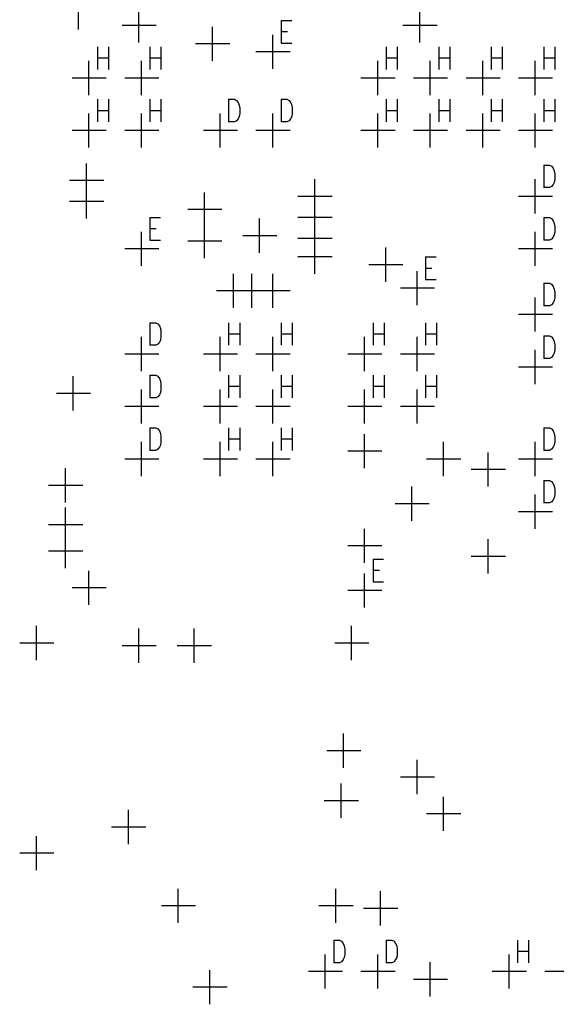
# Model space of a CAD drawing. Extents: x 11.9 to 28.1, y 10.8 to 21.2.
# Tile 7 of 26: x 18.6 to 19.6, y 16.8 to 18.7. Entities that reach past the tile are written whole.
import ezdxf

# ---------------------------------------------------------------- set-up
doc = ezdxf.new("R2010")
doc.units = 0
doc.header["$MEASUREMENT"] = 0
doc.layers.add('LAYNR1', color=2, linetype='Continuous')

msp = doc.modelspace()

# ---------------------------------------------------------------- linework, layer by layer
at = {"layer": 'LAYNR1'}
for points in [[(18.71, 18.635), (18.71, 18.7)], [(18.825, 18.61), (18.825, 18.675)], [(19.36, 18.61), (19.36, 18.675)], [(18.793, 18.643), (18.858, 18.643)], [(19.096, 18.652), (19.096, 18.609)], [(19.096, 18.652), (19.116, 18.652)], [(19.328, 18.643), (19.393, 18.643)], [(18.965, 18.575), (18.965, 18.64)], [(19.08, 18.56), (19.08, 18.625)], [(19.096, 18.631), (19.108, 18.631)], [(18.933, 18.608), (18.998, 18.608)], [(19.096, 18.609), (19.116, 18.609)], [(18.746, 18.602), (18.746, 18.559)], [(18.767, 18.602), (18.767, 18.559)], [(18.846, 18.602), (18.846, 18.559)], [(18.867, 18.602), (18.867, 18.559)], [(19.048, 18.593), (19.113, 18.593)], [(19.296, 18.602), (19.296, 18.559)], [(19.317, 18.602), (19.317, 18.559)], [(19.396, 18.602), (19.396, 18.559)], [(19.417, 18.602), (19.417, 18.559)], [(19.496, 18.602), (19.496, 18.559)], [(19.517, 18.602), (19.517, 18.559)], [(19.596, 18.602), (19.596, 18.559)], [(19.617, 18.602), (19.617, 18.559)], [(18.73, 18.51), (18.73, 18.575)], [(18.746, 18.581), (18.767, 18.581)], [(18.83, 18.51), (18.83, 18.575)], [(18.846, 18.581), (18.867, 18.581)], [(19.28, 18.51), (19.28, 18.575)], [(19.296, 18.581), (19.317, 18.581)], [(19.38, 18.51), (19.38, 18.575)], [(19.396, 18.581), (19.417, 18.581)], [(19.48, 18.51), (19.48, 18.575)], [(19.496, 18.581), (19.517, 18.581)], [(19.58, 18.51), (19.58, 18.575)], [(19.596, 18.581), (19.617, 18.581)], [(18.698, 18.543), (18.763, 18.543)], [(18.798, 18.543), (18.863, 18.543)], [(19.248, 18.543), (19.313, 18.543)], [(19.348, 18.543), (19.413, 18.543)], [(19.448, 18.543), (19.513, 18.543)], [(19.548, 18.543), (19.613, 18.543)], [(18.746, 18.502), (18.746, 18.459)], [(18.767, 18.502), (18.767, 18.459)], [(18.846, 18.502), (18.846, 18.459)], [(18.867, 18.502), (18.867, 18.459)], [(18.996, 18.502), (18.996, 18.459)], [(18.996, 18.502), (19.007, 18.502), (19.011, 18.5), (19.014, 18.496), (19.016, 18.491), (19.017, 18.485), (19.017, 18.475), (19.016, 18.469), (19.014, 18.465), (19.011, 18.461), (19.007, 18.459), (18.996, 18.459)], [(19.096, 18.502), (19.096, 18.459)], [(19.096, 18.502), (19.107, 18.502), (19.111, 18.5), (19.114, 18.496), (19.116, 18.491), (19.117, 18.485), (19.117, 18.475), (19.116, 18.469), (19.114, 18.465), (19.111, 18.461), (19.107, 18.459), (19.096, 18.459)], [(19.296, 18.502), (19.296, 18.459)], [(19.317, 18.502), (19.317, 18.459)], [(19.396, 18.502), (19.396, 18.459)], [(19.417, 18.502), (19.417, 18.459)], [(19.496, 18.502), (19.496, 18.459)], [(19.517, 18.502), (19.517, 18.459)], [(19.596, 18.502), (19.596, 18.459)], [(19.617, 18.502), (19.617, 18.459)], [(18.73, 18.41), (18.73, 18.475)], [(18.746, 18.481), (18.767, 18.481)], [(18.83, 18.41), (18.83, 18.475)], [(18.846, 18.481), (18.867, 18.481)], [(18.98, 18.41), (18.98, 18.475)], [(19.08, 18.41), (19.08, 18.475)], [(19.28, 18.41), (19.28, 18.475)], [(19.296, 18.481), (19.317, 18.481)], [(19.38, 18.41), (19.38, 18.475)], [(19.396, 18.481), (19.417, 18.481)], [(19.48, 18.41), (19.48, 18.475)], [(19.496, 18.481), (19.517, 18.481)], [(19.58, 18.41), (19.58, 18.475)], [(19.596, 18.481), (19.617, 18.481)], [(18.698, 18.443), (18.763, 18.443)], [(18.798, 18.443), (18.863, 18.443)], [(18.948, 18.443), (19.013, 18.443)], [(19.048, 18.443), (19.113, 18.443)], [(19.248, 18.443), (19.313, 18.443)], [(19.348, 18.443), (19.413, 18.443)], [(19.448, 18.443), (19.513, 18.443)], [(19.548, 18.443), (19.613, 18.443)], [(18.725, 18.315), (18.725, 18.38)], [(19.596, 18.377), (19.596, 18.334)], [(19.596, 18.377), (19.607, 18.377), (19.611, 18.375), (19.614, 18.371), (19.616, 18.366), (19.617, 18.36), (19.617, 18.35), (19.616, 18.344), (19.614, 18.34), (19.611, 18.336), (19.607, 18.334), (19.596, 18.334)], [(18.693, 18.348), (18.758, 18.348)], [(19.16, 18.285), (19.16, 18.35)], [(19.58, 18.285), (19.58, 18.35)], [(18.725, 18.275), (18.725, 18.34)], [(18.95, 18.26), (18.95, 18.325)], [(18.693, 18.308), (18.758, 18.308)], [(19.128, 18.318), (19.193, 18.318)], [(19.16, 18.245), (19.16, 18.31)], [(19.548, 18.318), (19.613, 18.318)], [(18.918, 18.293), (18.983, 18.293)], [(18.846, 18.277), (18.846, 18.234)], [(18.846, 18.277), (18.866, 18.277)], [(19.055, 18.21), (19.055, 18.275)], [(19.128, 18.278), (19.193, 18.278)], [(19.16, 18.205), (19.16, 18.27)], [(19.596, 18.277), (19.596, 18.234)], [(19.596, 18.277), (19.607, 18.277), (19.611, 18.275), (19.614, 18.271), (19.616, 18.266), (19.617, 18.26), (19.617, 18.25), (19.616, 18.244), (19.614, 18.24), (19.611, 18.236), (19.607, 18.234), (19.596, 18.234)], [(18.83, 18.185), (18.83, 18.25)], [(18.846, 18.256), (18.858, 18.256)], [(18.95, 18.2), (18.95, 18.265)], [(19.58, 18.185), (19.58, 18.25)], [(18.846, 18.234), (18.866, 18.234)], [(18.918, 18.233), (18.983, 18.233)], [(19.023, 18.243), (19.088, 18.243)], [(19.128, 18.238), (19.193, 18.238)], [(19.16, 18.17), (19.16, 18.235)], [(18.798, 18.218), (18.863, 18.218)], [(19.295, 18.155), (19.295, 18.22)], [(19.548, 18.218), (19.613, 18.218)], [(19.128, 18.203), (19.193, 18.203)], [(19.371, 18.202), (19.371, 18.159)], [(19.371, 18.202), (19.391, 18.202)], [(19.263, 18.188), (19.328, 18.188)], [(19.355, 18.11), (19.355, 18.175)], [(19.371, 18.181), (19.383, 18.181)], [(19.005, 18.105), (19.005, 18.17)], [(19.04, 18.105), (19.04, 18.17)], [(19.08, 18.105), (19.08, 18.17)], [(19.371, 18.159), (19.391, 18.159)], [(18.973, 18.138), (19.038, 18.138)], [(19.008, 18.138), (19.073, 18.138)], [(19.048, 18.138), (19.113, 18.138)], [(19.323, 18.143), (19.388, 18.143)], [(19.596, 18.152), (19.596, 18.109)], [(19.596, 18.152), (19.607, 18.152), (19.611, 18.15), (19.614, 18.146), (19.616, 18.141), (19.617, 18.135), (19.617, 18.125), (19.616, 18.119), (19.614, 18.115), (19.611, 18.111), (19.607, 18.109), (19.596, 18.109)], [(19.58, 18.06), (19.58, 18.125)], [(19.548, 18.093), (19.613, 18.093)], [(18.846, 18.077), (18.846, 18.034)], [(18.846, 18.077), (18.857, 18.077), (18.861, 18.075), (18.864, 18.071), (18.866, 18.066), (18.867, 18.06), (18.867, 18.05), (18.866, 18.044), (18.864, 18.04), (18.861, 18.036), (18.857, 18.034), (18.846, 18.034)], [(18.996, 18.077), (18.996, 18.034)], [(19.017, 18.077), (19.017, 18.034)], [(19.096, 18.077), (19.096, 18.034)], [(19.117, 18.077), (19.117, 18.034)], [(19.271, 18.077), (19.271, 18.034)], [(19.292, 18.077), (19.292, 18.034)], [(19.371, 18.077), (19.371, 18.034)], [(19.392, 18.077), (19.392, 18.034)], [(18.83, 17.985), (18.83, 18.05)], [(18.98, 17.985), (18.98, 18.05)], [(18.996, 18.056), (19.017, 18.056)], [(19.08, 17.985), (19.08, 18.05)], [(19.096, 18.056), (19.117, 18.056)], [(19.255, 17.985), (19.255, 18.05)], [(19.271, 18.056), (19.292, 18.056)], [(19.355, 17.985), (19.355, 18.05)], [(19.371, 18.056), (19.392, 18.056)], [(19.596, 18.052), (19.596, 18.009)], [(19.596, 18.052), (19.607, 18.052), (19.611, 18.05), (19.614, 18.046), (19.616, 18.041), (19.617, 18.035), (19.617, 18.025), (19.616, 18.019), (19.614, 18.015), (19.611, 18.011), (19.607, 18.009), (19.596, 18.009)], [(19.58, 17.96), (19.58, 18.025)], [(18.798, 18.018), (18.863, 18.018)], [(18.948, 18.018), (19.013, 18.018)], [(19.048, 18.018), (19.113, 18.018)], [(19.223, 18.018), (19.288, 18.018)], [(19.323, 18.018), (19.388, 18.018)], [(19.548, 17.993), (19.613, 17.993)], [(18.7, 17.91), (18.7, 17.975)], [(18.846, 17.977), (18.846, 17.934)], [(18.846, 17.977), (18.857, 17.977), (18.861, 17.975), (18.864, 17.971), (18.866, 17.966), (18.867, 17.96), (18.867, 17.95), (18.866, 17.944), (18.864, 17.94), (18.861, 17.936), (18.857, 17.934), (18.846, 17.934)], [(18.996, 17.977), (18.996, 17.934)], [(19.017, 17.977), (19.017, 17.934)], [(19.096, 17.977), (19.096, 17.934)], [(19.117, 17.977), (19.117, 17.934)], [(19.271, 17.977), (19.271, 17.934)], [(19.292, 17.977), (19.292, 17.934)], [(19.371, 17.977), (19.371, 17.934)], [(19.392, 17.977), (19.392, 17.934)], [(18.83, 17.885), (18.83, 17.95)], [(18.98, 17.885), (18.98, 17.95)], [(18.996, 17.956), (19.017, 17.956)], [(19.08, 17.885), (19.08, 17.95)], [(19.096, 17.956), (19.117, 17.956)], [(19.255, 17.885), (19.255, 17.95)], [(19.271, 17.956), (19.292, 17.956)], [(19.355, 17.885), (19.355, 17.95)], [(19.371, 17.956), (19.392, 17.956)], [(18.668, 17.943), (18.733, 17.943)], [(18.798, 17.918), (18.863, 17.918)], [(18.948, 17.918), (19.013, 17.918)], [(19.048, 17.918), (19.113, 17.918)], [(19.223, 17.918), (19.288, 17.918)], [(19.323, 17.918), (19.388, 17.918)], [(18.846, 17.877), (18.846, 17.834)], [(18.846, 17.877), (18.857, 17.877), (18.861, 17.875), (18.864, 17.871), (18.866, 17.866), (18.867, 17.86), (18.867, 17.85), (18.866, 17.844), (18.864, 17.84), (18.861, 17.836), (18.857, 17.834), (18.846, 17.834)], [(18.996, 17.877), (18.996, 17.834)], [(19.017, 17.877), (19.017, 17.834)], [(19.096, 17.877), (19.096, 17.834)], [(19.117, 17.877), (19.117, 17.834)], [(19.596, 17.877), (19.596, 17.834)], [(19.596, 17.877), (19.607, 17.877), (19.611, 17.875), (19.614, 17.871), (19.616, 17.866), (19.617, 17.86), (19.617, 17.85), (19.616, 17.844), (19.614, 17.84), (19.611, 17.836), (19.607, 17.834), (19.596, 17.834)], [(18.996, 17.856), (19.017, 17.856)], [(19.096, 17.856), (19.117, 17.856)], [(19.255, 17.8), (19.255, 17.865)], [(18.83, 17.785), (18.83, 17.85)], [(18.98, 17.785), (18.98, 17.85)], [(19.08, 17.785), (19.08, 17.85)], [(19.405, 17.785), (19.405, 17.85)], [(19.58, 17.785), (19.58, 17.85)], [(18.798, 17.818), (18.863, 17.818)], [(18.948, 17.818), (19.013, 17.818)], [(19.048, 17.818), (19.113, 17.818)], [(19.223, 17.833), (19.288, 17.833)], [(19.373, 17.818), (19.438, 17.818)], [(19.49, 17.765), (19.49, 17.83)], [(19.548, 17.818), (19.613, 17.818)], [(18.685, 17.735), (18.685, 17.8)], [(19.458, 17.798), (19.523, 17.798)], [(18.653, 17.768), (18.718, 17.768)], [(19.345, 17.7), (19.345, 17.765)], [(19.596, 17.777), (19.596, 17.734)], [(19.596, 17.777), (19.607, 17.777), (19.611, 17.775), (19.614, 17.771), (19.616, 17.766), (19.617, 17.76), (19.617, 17.75), (19.616, 17.744), (19.614, 17.74), (19.611, 17.736), (19.607, 17.734), (19.596, 17.734)], [(19.58, 17.685), (19.58, 17.75)], [(18.685, 17.66), (18.685, 17.725)], [(19.313, 17.733), (19.378, 17.733)], [(19.548, 17.718), (19.613, 17.718)], [(18.653, 17.693), (18.718, 17.693)], [(18.685, 17.61), (18.685, 17.675)], [(19.255, 17.62), (19.255, 17.685)], [(19.223, 17.653), (19.288, 17.653)], [(19.49, 17.6), (19.49, 17.665)], [(18.653, 17.643), (18.718, 17.643)], [(19.458, 17.633), (19.523, 17.633)], [(19.271, 17.627), (19.271, 17.584)], [(19.271, 17.627), (19.291, 17.627)], [(18.73, 17.54), (18.73, 17.605)], [(19.255, 17.535), (19.255, 17.6)], [(19.271, 17.606), (19.283, 17.606)], [(19.271, 17.584), (19.291, 17.584)], [(18.698, 17.573), (18.763, 17.573)], [(19.223, 17.568), (19.288, 17.568)], [(18.63, 17.435), (18.63, 17.5)], [(19.23, 17.435), (19.23, 17.5)], [(18.825, 17.43), (18.825, 17.495)], [(18.93, 17.43), (18.93, 17.495)], [(18.598, 17.468), (18.663, 17.468)], [(18.793, 17.463), (18.858, 17.463)], [(18.898, 17.463), (18.963, 17.463)], [(19.198, 17.468), (19.263, 17.468)], [(19.215, 17.23), (19.215, 17.295)], [(19.183, 17.263), (19.248, 17.263)], [(19.355, 17.18), (19.355, 17.245)], [(19.21, 17.135), (19.21, 17.2)], [(19.323, 17.213), (19.388, 17.213)], [(19.178, 17.168), (19.243, 17.168)], [(19.405, 17.11), (19.405, 17.175)], [(18.805, 17.085), (18.805, 17.15)], [(19.373, 17.143), (19.438, 17.143)], [(18.773, 17.118), (18.838, 17.118)], [(18.63, 17.035), (18.63, 17.1)], [(18.598, 17.068), (18.663, 17.068)], [(18.9, 16.935), (18.9, 17)], [(19.2, 16.935), (19.2, 17)], [(19.285, 16.93), (19.285, 16.995)], [(18.868, 16.968), (18.933, 16.968)], [(19.168, 16.968), (19.233, 16.968)], [(19.253, 16.963), (19.318, 16.963)], [(19.196, 16.902), (19.196, 16.859)], [(19.196, 16.902), (19.207, 16.902), (19.211, 16.9), (19.214, 16.896), (19.216, 16.891), (19.217, 16.885), (19.217, 16.875), (19.216, 16.869), (19.214, 16.865), (19.211, 16.861), (19.207, 16.859), (19.196, 16.859)], [(19.296, 16.902), (19.296, 16.859)], [(19.296, 16.902), (19.307, 16.902), (19.311, 16.9), (19.314, 16.896), (19.316, 16.891), (19.317, 16.885), (19.317, 16.875), (19.316, 16.869), (19.314, 16.865), (19.311, 16.861), (19.307, 16.859), (19.296, 16.859)], [(19.546, 16.902), (19.546, 16.859)], [(19.567, 16.902), (19.567, 16.859)], [(19.546, 16.881), (19.567, 16.881)], [(19.18, 16.81), (19.18, 16.875)], [(19.28, 16.81), (19.28, 16.875)], [(19.53, 16.81), (19.53, 16.875)], [(18.96, 16.78), (18.96, 16.845)], [(19.148, 16.843), (19.213, 16.843)], [(19.248, 16.843), (19.313, 16.843)], [(19.38, 16.795), (19.38, 16.86)], [(19.498, 16.843), (19.563, 16.843)], [(19.598, 16.843), (19.663, 16.843)], [(19.348, 16.828), (19.413, 16.828)], [(18.928, 16.813), (18.993, 16.813)]]:
    msp.add_lwpolyline(points, dxfattribs=at)

doc.saveas('drawing.dxf')
